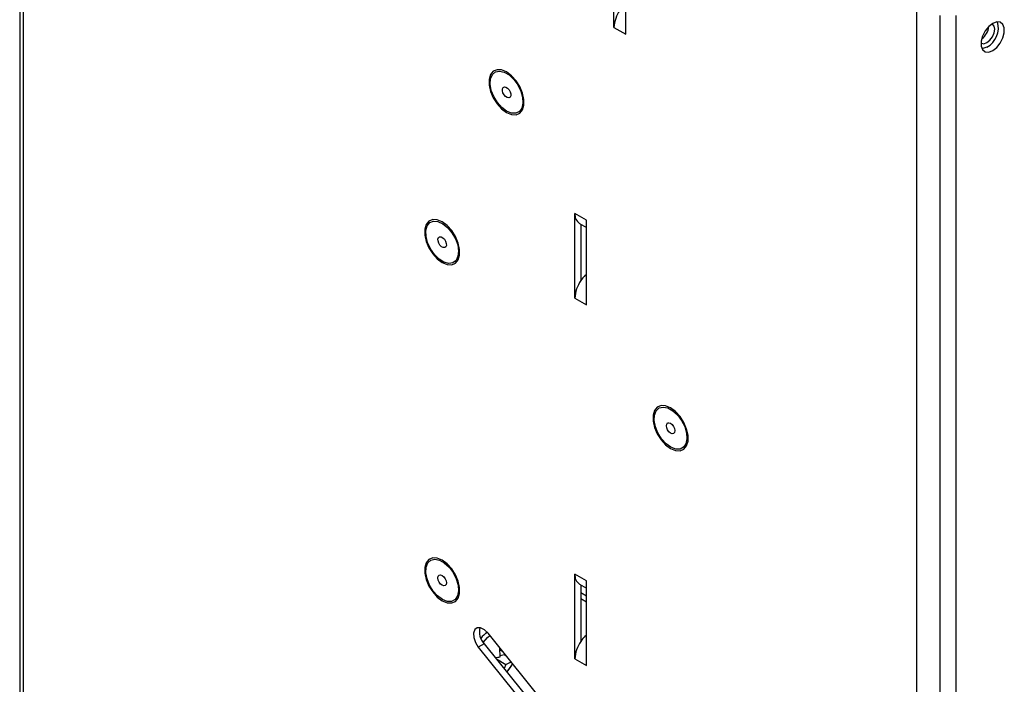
# Model space of a CAD drawing. Header units: millimetres. Extents: x 0 to 423, y 0 to 297.
# Tile 19 of 41: x 334 to 370, y 127 to 151. Entities that reach past the tile are written whole.
import ezdxf

# ---------------------------------------------------------------- set-up
doc = ezdxf.new("R2010")
doc.units = ezdxf.units.MM
doc.layers.add('实线', color=2, linetype='Continuous', lineweight=25)

msp = doc.modelspace()

# ---------------------------------------------------------------- linework, layer by layer
at = {"layer": '实线', "color": 2, "linetype": 'Continuous', "lineweight": 25, "true_color": 0xffff00}
for p, q in [((333.9366, 170.7356), (333.9366, 79.6097)), ((334.0676, 170.553), (334.0676, 79.5474)), ((355.4594, 151.0344), (355.4594, 154.1049)), ((355.8837, 150.7895), (355.8837, 153.8599)), ((366.4196, 152.2849), (366.4196, 119.2967)), ((367.2681, 118.4802), (367.2681, 151.4685)), ((367.8338, 151.4685), (367.8338, 118.4802)), ((355.4594, 151.0344), (355.8837, 150.7895)), ((354.4695, 144.0613), (354.0452, 144.3062)), ((354.0452, 141.2358), (354.0452, 144.3062)), ((354.4695, 140.9909), (354.4695, 144.0613)), ((354.2109, 143.94), (354.4695, 143.7907)), ((354.2574, 143.9132), (354.2574, 141.8682)), ((354.4695, 142.0344), (354.4174, 142.0645)), ((354.0452, 141.2358), (354.4695, 140.9909)), ((354.4695, 130.9967), (354.0452, 131.2416)), ((354.0452, 128.1711), (354.0452, 131.2416)), ((354.2109, 130.8753), (354.4695, 130.7261)), ((354.4695, 127.9262), (354.4695, 130.9967)), ((354.2574, 130.8485), (354.2574, 128.8035)), ((354.4695, 130.4406), (354.2574, 130.5631)), ((354.2574, 130.3601), (354.4695, 130.2377)), ((350.593, 129.276), (350.6188, 129.2987)), ((355.7976, 123.0059), (350.8986, 129.1002)), ((354.4695, 128.9698), (354.4174, 128.9998)), ((350.7572, 128.7196), (350.5451, 128.5972)), ((350.5451, 128.5972), (355.444, 122.5029)), ((350.7572, 128.7196), (355.6562, 122.6253)), ((351.3379, 128.2442), (351.33, 128.5636)), ((351.4438, 128.422), (351.3319, 128.4866)), ((351.202, 128.1663), (351.5449, 127.9683)), ((351.3369, 128.2874), (351.4762, 128.3282)), ((351.4762, 128.3282), (351.5564, 128.2819)), ((354.0452, 128.1711), (354.4695, 127.9262)), ((351.5449, 127.9683), (351.4773, 127.8237))]:
    msp.add_line(p, q, dxfattribs=at)
at = {"layer": '实线', "color": 2, "linetype": 'Continuous', "lineweight": 25, "true_color": 0xffff00, "flags": 128}
for points in [[(369.1773, 151.1826), (369.0322, 151.0692), (368.9046, 150.9105), (368.8099, 150.7255), (368.7595, 150.5365), (368.7595, 150.3664), (368.8099, 150.2356), (368.9046, 150.1599), (369.0322, 150.1485), (369.1773, 150.2027), (369.3224, 150.316), (369.45, 150.4748), (369.5447, 150.6598), (369.5951, 150.8488), (369.5951, 151.0189), (369.5447, 151.1497), (369.45, 151.2254), (369.3224, 151.2368), (369.1773, 151.1826)], [(368.7537, 150.4761), (368.7652, 150.4687), (368.8569, 150.4509), (368.9652, 150.4885), (369.0734, 150.5758), (369.1652, 150.6996), (369.2265, 150.841), (369.248, 150.9784)], [(369.248, 150.9784), (369.2265, 151.0909), (369.1652, 151.1615), (369.153, 151.1677)], [(368.9652, 150.3252), (368.8201, 150.2709), (368.7906, 150.2678)], [(351.5704, 147.9558), (351.7497, 147.8821), (351.9144, 147.8738), (352.0513, 147.9318), (352.1492, 148.0512), (352.2003, 148.2225), (352.2003, 148.4316), (352.1492, 148.6618), (352.0513, 148.8943), (351.9144, 149.1103), (351.7497, 149.2923), (351.5704, 149.4256), (351.3911, 149.4993), (351.2263, 149.5075), (351.0894, 149.4496), (350.9915, 149.3302), (350.9404, 149.1589), (350.9404, 148.9498), (350.9915, 148.7196), (351.0894, 148.4871), (351.2263, 148.2711), (351.3911, 148.0891), (351.5704, 147.9558)], [(350.9915, 149.1784), (351.0563, 149.3311), (351.1669, 149.427), (351.3133, 149.4574), (351.4826, 149.4197), (351.6596, 149.3173), (351.8288, 149.1591), (351.9749, 148.9593), (352.0851, 148.7357), (352.1496, 148.5081), (352.1626, 148.2967), (352.123, 148.1203), (352.0343, 147.9946), (351.9043, 147.9307), (351.7447, 147.9344), (351.5696, 148.0052), (351.3946, 148.137), (351.2351, 148.318), (351.1055, 148.5321), (351.0172, 148.7603), (350.978, 148.9823), (350.9915, 149.1784)], [(351.4201, 148.8173), (351.4448, 148.8664), (351.4885, 148.8888), (351.5447, 148.881), (351.6049, 148.8443), (351.6597, 148.7842), (351.701, 148.7098), (351.7224, 148.6325), (351.7206, 148.5641), (351.696, 148.515), (351.6522, 148.4926), (351.596, 148.5004), (351.5359, 148.5371), (351.481, 148.5972), (351.4397, 148.6716), (351.4184, 148.7489), (351.4201, 148.8173)], [(349.2369, 142.5256), (349.4162, 142.4519), (349.581, 142.4436), (349.7179, 142.5016), (349.8158, 142.621), (349.8668, 142.7923), (349.8668, 143.0014), (349.8158, 143.2316), (349.7179, 143.4641), (349.581, 143.6801), (349.4162, 143.8621), (349.2369, 143.9954), (349.0576, 144.0691), (348.8928, 144.0773), (348.7559, 144.0194), (348.658, 143.8999), (348.607, 143.7287), (348.607, 143.5195), (348.658, 143.2894), (348.7559, 143.0569), (348.8928, 142.8409), (349.0576, 142.6589), (349.2369, 142.5256)], [(349.7161, 143.389), (349.7983, 143.1605), (349.8305, 142.9409), (349.8101, 142.7496), (349.7386, 142.6037), (349.6226, 142.5162), (349.4724, 142.4949), (349.3012, 142.5415), (349.1243, 142.652), (348.9574, 142.8166), (348.8153, 143.0207), (348.7107, 143.246), (348.6529, 143.4727), (348.6469, 143.6804), (348.6934, 143.8509), (348.7882, 143.9689), (348.9228, 144.0239), (349.0853, 144.0112), (349.2613, 143.9317), (349.4352, 143.7926), (349.5914, 143.6062), (349.7161, 143.389)], [(349.3613, 143.2938), (349.3867, 143.2162), (349.3892, 143.1453), (349.3686, 143.092), (349.328, 143.0643), (349.2734, 143.0665), (349.2134, 143.0982), (349.1569, 143.1546), (349.1125, 143.2271), (349.0872, 143.3047), (349.0846, 143.3756), (349.1052, 143.429), (349.1458, 143.4567), (349.2004, 143.4545), (349.2605, 143.4228), (349.317, 143.3664), (349.3613, 143.2938)], [(357.5101, 135.7899), (357.6893, 135.7162), (357.8541, 135.7079), (357.991, 135.7659), (358.0889, 135.8853), (358.14, 136.0566), (358.14, 136.2657), (358.0889, 136.4959), (357.991, 136.7284), (357.8541, 136.9444), (357.6893, 137.1264), (357.5101, 137.2597), (357.3308, 137.3334), (357.166, 137.3416), (357.0291, 137.2837), (356.9312, 137.1643), (356.8801, 136.993), (356.8801, 136.7839), (356.9312, 136.5537), (357.0291, 136.3212), (357.166, 136.1052), (357.3308, 135.9232), (357.5101, 135.7899)], [(356.9611, 136.5798), (356.9186, 136.8028), (356.9287, 137.0011), (356.9905, 137.1571), (357.0984, 137.2569), (357.2429, 137.2916), (357.4111, 137.2582), (357.5881, 137.1597), (357.7582, 137.0047), (357.9062, 136.8071), (358.0191, 136.5844), (358.0867, 136.3564), (358.1031, 136.1434), (358.0667, 135.9642), (357.981, 135.8349), (357.8533, 135.7669), (357.6952, 135.7662), (357.5206, 135.8329), (357.3451, 135.9611), (357.1842, 136.1394), (357.0523, 136.3519), (356.9611, 136.5798)], [(357.3676, 136.5391), (357.3559, 136.6139), (357.3677, 136.6752), (357.4012, 136.7136), (357.4512, 136.7233), (357.5102, 136.7027), (357.5692, 136.6551), (357.6192, 136.5876), (357.6525, 136.5105), (357.6642, 136.4356), (357.6524, 136.3743), (357.619, 136.3359), (357.5689, 136.3263), (357.5099, 136.3469), (357.4509, 136.3945), (357.401, 136.462), (357.3676, 136.5391)], [(349.2369, 130.2775), (349.4162, 130.2037), (349.581, 130.1955), (349.7179, 130.2535), (349.8158, 130.3729), (349.8668, 130.5441), (349.8668, 130.7533), (349.8158, 130.9835), (349.7179, 131.216), (349.581, 131.432), (349.4162, 131.614), (349.2369, 131.7473), (349.0576, 131.821), (348.8928, 131.8292), (348.7559, 131.7713), (348.658, 131.6518), (348.607, 131.4806), (348.607, 131.2714), (348.658, 131.0413), (348.7559, 130.8088), (348.8928, 130.5928), (349.0576, 130.4108), (349.2369, 130.2775)], [(348.6879, 131.0674), (348.6455, 131.2904), (348.6556, 131.4887), (348.7173, 131.6446), (348.8252, 131.7444), (348.9697, 131.7792), (349.1379, 131.7458), (349.315, 131.6473), (349.4851, 131.4923), (349.6331, 131.2947), (349.7459, 131.072), (349.8135, 130.844), (349.8299, 130.631), (349.7936, 130.4518), (349.7078, 130.3225), (349.5802, 130.2545), (349.4221, 130.2538), (349.2475, 130.3205), (349.072, 130.4487), (348.9111, 130.627), (348.7792, 130.8395), (348.6879, 131.0674)], [(349.0944, 131.0266), (349.0828, 131.1015), (349.0945, 131.1628), (349.128, 131.2012), (349.178, 131.2109), (349.237, 131.1903), (349.296, 131.1426), (349.346, 131.0751), (349.3794, 130.9981), (349.3911, 130.9232), (349.3793, 130.8619), (349.3458, 130.8235), (349.2958, 130.8139), (349.2368, 130.8344), (349.1778, 130.8821), (349.1278, 130.9496), (349.0944, 131.0266)], [(350.8986, 129.1002), (350.768, 129.2268), (350.6303, 129.2959), (350.5066, 129.2968), (350.4156, 129.2296), (350.3713, 129.1043), (350.3803, 128.9402), (350.4413, 128.7621), (350.5451, 128.5972)], [(350.7265, 128.7604), (350.8755, 128.9388), (350.9613, 129.0222)], [(351.7664, 127.9802), (351.7279, 127.9124), (351.5792, 127.697)]]:
    msp.add_lwpolyline(points, dxfattribs=at)
at = {"layer": '实线', "color": 2, "linetype": 'Continuous', "lineweight": 25, "true_color": 0xffff00}
for centre, radius, start, end in [((356.6492, 150.9871), 1.1907, 145.18974, 177.72276), ((368.5815, 151.0265), 0.7994, 298.6857, 15.48693), ((368.41, 151.1356), 0.628, 305.82943, 354.17595), ((354.4362, 144.2625), 0.3934, 173.61687, 235.07095), ((355.324, 141.1619), 1.2793, 135.12457, 146.48819), ((355.235, 141.1885), 1.1907, 145.18974, 177.72276), ((354.4362, 131.1978), 0.3934, 173.61687, 235.07095), ((351.2235, 129.1563), 0.6388, 166.81005, 223.11671), ((352.0288, 127.8188), 1.7683, 131.39635, 141.74723), ((355.235, 128.1238), 1.1907, 145.18974, 177.72276), ((355.324, 128.0972), 1.2793, 135.12457, 146.48819), ((350.8944, 130.4595), 2.2593, 276.79998, 281.32131), ((351.2251, 128.7833), 0.8755, 291.4225, 305.13092)]:
    msp.add_arc(centre, radius, start, end, dxfattribs=at)
msp.add_open_spline([(351.5788, 127.6975), (351.5858, 127.7048), (351.6687, 127.7918), (351.7385, 127.8978), (351.7813, 128.0025), (351.7825, 128.0053)], degree=3, knots=[0, 0, 0, 0, 0.0819035, 0.9751163, 1, 1, 1, 1], dxfattribs=at)

doc.saveas('drawing.dxf')
